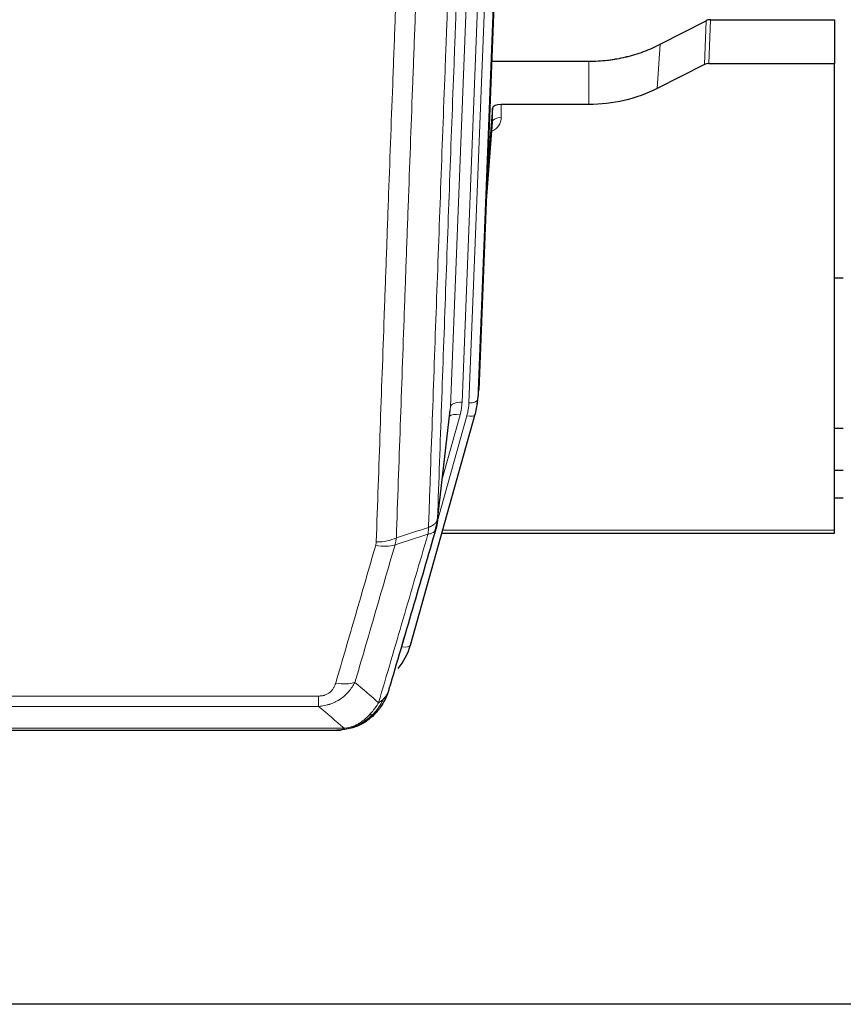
# Model space of a CAD drawing. Header units: inches. Extents: x 0 to 23760, y -13 to 16800.
# Tile 37 of 223: x 5598 to 5880, y 5931 to 6268. Entities that reach past the tile are written whole.
import ezdxf

# ---------------------------------------------------------------- set-up
doc = ezdxf.new("R2010")
doc.units = ezdxf.units.IN
doc.layers.add('254', color=7, linetype='Continuous', true_color=0xffffff)

msp = doc.modelspace()

# ---------------------------------------------------------------- linework, layer by layer
at = {"layer": '254', "color": 2, "linetype": 'Continuous', "lineweight": 25}
for p, q in [((5768.261, 6474.233), (5755.143, 6141.031)), ((5817.174, 6259.127), (5832.853, 6267.155)), ((5834.352, 6267.511), (5876.739, 6267.511)), ((5876.739, 6267.511), (5876.739, 6252.521)), ((5759.564, 6253.319), (5792.739, 6253.319)), ((5832.283, 6252.169), (5816.118, 6243.995)), ((5833.781, 6252.521), (5876.739, 6252.521)), ((5876.739, 6093.04), (5876.739, 6252.521)), ((5792.739, 6238.509), (5762.836, 6238.509)), ((5759.837, 6237.259), (5758.015, 6213.977)), ((5759.848, 6232.682), (5759.837, 6237.259)), ((5757.634, 6204.303), (5759.841, 6232.502)), ((5879.7, 6179.235), (5876.689, 6179.235)), ((5754.647, 6136.188), (5755.021, 6139.447)), ((5740.93, 6095.527), (5745.346, 6134.046)), ((5731.792, 6053.839), (5753.966, 6132.726)), ((5753.966, 6132.725), (5753.985, 6132.822)), ((5876.73, 6127.991), (5879.723, 6127.991)), ((5879.734, 6113.449), (5876.732, 6113.449)), ((5879.734, 6104.024), (5876.732, 6104.024)), ((5876.739, 6092.01), (5876.739, 6093.04)), ((5742.519, 6092.01), (5876.739, 6092.01)), ((5713.741, 6026.224), (5713.841, 6026.252)), ((5488.678, 6024.748), (5706.799, 6024.748)), ((6402.239, 5931.075), (5265.239, 5931.075))]:
    msp.add_line(p, q, dxfattribs=at)
at = {"layer": '254', "color": 110, "linetype": 'Continuous', "lineweight": 13}
for p, q in [((5767.88, 6470.795), (5754.769, 6137.773)), ((5745.436, 6135.219), (5758.502, 6467.113)), ((5762.494, 6468.74), (5749.428, 6136.846)), ((5751.775, 6136.553), (5764.886, 6469.575)), ((5832.283, 6252.169), (5832.853, 6267.155)), ((5834.352, 6267.511), (5833.781, 6252.521)), ((5816.118, 6243.995), (5817.174, 6259.127)), ((5792.739, 6238.509), (5792.739, 6253.319)), ((5762.836, 6238.509), (5762.846, 6234.093)), ((5757.641, 6204.495), (5759.848, 6232.682)), ((5754.769, 6137.773), (5755.143, 6141.031)), ((5741.059, 6097.038), (5745.436, 6135.219)), ((5741.005, 6096.318), (5751.078, 6132.152)), ((5742.705, 6111.007), (5748.731, 6132.445)), ((5742.806, 6093.04), (5876.739, 6093.04)), ((5728.904, 6053.266), (5733.63, 6070.077)), ((5495.067, 6036.412), (5700.41, 6036.412)), ((5700.41, 6032.878), (5700.41, 6036.412)), ((5700.41, 6032.878), (5495.067, 6032.878)), ((5713.841, 6026.252), (5713.91, 6026.409)), ((5486.336, 6025.41), (5709.141, 6025.41))]:
    msp.add_line(p, q, dxfattribs=at)
at = {"layer": '254', "color": 2, "linetype": 'Continuous', "lineweight": 25}
for centre, major_axis, ratio, start_param, end_param in [((5834.353, 6264.848), (3, -0.007), 0.8874311, 1.5734878, 2.096692), ((5833.784, 6249.892), (3, -0.011), 0.8761328, 1.5751062, 2.0983104), ((5762.836, 6237.215), (-3, 0), 0.4313147, 4.7122344, 6.2494043), ((5727.757, 6138.689), (27.027, -0.37), 0.8864308, 6.0512739, 6.2604253), ((5705.597, 6059.853), (27.014, -0.465), 0.8900028, 5.6785113, 6.0539117)]:
    msp.add_ellipse(centre, major_axis=major_axis, ratio=ratio, start_param=start_param, end_param=end_param, dxfattribs=at)
at = {"layer": '254', "color": 110, "linetype": 'Continuous', "lineweight": 13}
for centre, major_axis, ratio, start_param, end_param in [((5756.843, 6234.093), (6.003, -0.046), 0.8757409, 5.1963204, 6.2920244), ((5762.846, 6232.639), (-3, -0.007), 0.4848086, 4.7112485, 6.2484184), ((5749.428, 6134.999), (3.997, -0.157), 0.4614673, 1.5889619, 3.1073983), ((5725.41, 6137.596), (24.033, -0.038), 0.8858289, 6.0405671, 6.2497185), ((5751.775, 6137.938), (2.998, -0.118), 0.4614673, 4.7305545, 6.248991), ((5727.757, 6137.303), (24.033, -0.038), 0.8858289, 6.0405671, 6.2497185), ((5748.731, 6130.598), (3.851, -1.082), 0.4480327, 1.6960734, 2.8915811), ((5751.078, 6133.537), (2.888, -0.812), 0.4480327, 4.837666, 6.2831701), ((5720.106, 6094.689), (-9.994, 0.345), 0.559112, 1.5901207, 2.34753), ((5719.918, 6093.516), (-9.604, 2.788), 0.5442898, 1.7274916, 2.473129), ((5728.904, 6054.651), (2.888, -0.812), 0.4480327, 4.837666, 6.2831701), ((5706.257, 6046.633), (9.598, -2.808), 0.562843, 4.8755761, 5.6185342)]:
    msp.add_ellipse(centre, major_axis=major_axis, ratio=ratio, start_param=start_param, end_param=end_param, dxfattribs=at)
for points, knots in [([(5753.255, 6419.707), (5752.685, 6405.707), (5751.56, 6377.839), (5750.466, 6350.236), (5749.657, 6329.632), (5749.255, 6319.355), (5748.791, 6307.408), (5748.594, 6302.297), (5748.462, 6298.892), (5748.396, 6297.19), (5748.069, 6288.688), (5747.678, 6278.512), (5747.228, 6266.687), (5747.036, 6261.628), (5746.908, 6258.259), (5746.845, 6256.575), (5746.272, 6241.431), (5745.271, 6214.662), (5743.816, 6174.969), (5742.41, 6135.735), (5741.504, 6109.886), (5741.059, 6097.038)], [0, 0, 0, 0, 0.125, 0.25, 0.25, 0.3125, 0.34375, 0.359375, 0.359375, 0.375, 0.375, 0.4375, 0.46875, 0.484375, 0.484375, 0.5, 0.5, 0.625, 0.75, 0.875, 1, 1, 1, 1]), ([(5737.97, 6094.03), (5738.026, 6095.642), (5738.082, 6097.255), (5738.194, 6100.484), (5738.362, 6105.332), (5738.758, 6116.667), (5739.101, 6126.426), (5739.795, 6146.003), (5740.735, 6172.259), (5742.193, 6212.104), (5743.198, 6238.974), (5743.772, 6254.176), (5743.835, 6255.866), (5743.963, 6259.249), (5744.156, 6264.326), (5744.607, 6276.197), (5744.999, 6286.411), (5745.327, 6294.946), (5745.393, 6296.654), (5745.525, 6300.072), (5745.723, 6305.202), (5746.189, 6317.194), (5746.591, 6327.51), (5747.403, 6348.192), (5748.5, 6375.9), (5749.628, 6403.873), (5750.199, 6417.926)], [0, 0, 0, 0, 0.015625, 0.015625, 0.03125, 0.0625, 0.125, 0.125, 0.25, 0.375, 0.5, 0.5, 0.515625, 0.515625, 0.53125, 0.5625, 0.625, 0.625, 0.640625, 0.640625, 0.65625, 0.6875, 0.75, 0.75, 0.875, 1, 1, 1, 1]), ([(5720.106, 6089.095), (5720.543, 6101.809), (5721.434, 6127.387), (5722.354, 6153.266), (5723.056, 6172.789), (5723.292, 6179.316), (5723.768, 6192.407), (5724.008, 6198.971), (5724.733, 6218.72), (5725.225, 6231.957), (5725.848, 6248.593), (5725.973, 6251.924), (5726.225, 6258.594), (5726.603, 6268.612), (5726.985, 6278.667), (5727.756, 6298.825), (5728.798, 6325.834), (5730.406, 6366.738), (5731.507, 6394.268), (5732.064, 6408.098)], [0, 0, 0, 0, 0.125, 0.25, 0.25, 0.3125, 0.3125, 0.375, 0.375, 0.5, 0.5, 0.53125, 0.53125, 0.5625, 0.625, 0.625, 0.75, 0.875, 1, 1, 1, 1]), ([(5738.947, 6409.059), (5738.389, 6395.246), (5737.287, 6367.751), (5735.677, 6326.899), (5734.634, 6299.925), (5733.862, 6279.792), (5733.479, 6269.75), (5733.1, 6259.745), (5732.849, 6253.083), (5732.723, 6249.756), (5732.099, 6233.142), (5731.607, 6219.921), (5730.881, 6200.197), (5730.641, 6193.641), (5730.164, 6180.567), (5729.928, 6174.049), (5729.225, 6154.551), (5728.303, 6128.704), (5727.412, 6103.159), (5726.973, 6090.461)], [0, 0, 0, 0, 0.125, 0.25, 0.375, 0.375, 0.4375, 0.46875, 0.46875, 0.5, 0.5, 0.625, 0.625, 0.6875, 0.6875, 0.75, 0.75, 0.875, 1, 1, 1, 1]), ([(5737.97, 6094.03), (5737.983, 6094.035), (5738.008, 6094.044), (5738.046, 6094.059), (5738.084, 6094.073), (5738.122, 6094.088), (5738.161, 6094.103), (5738.199, 6094.119), (5738.238, 6094.135), (5738.276, 6094.151), (5738.315, 6094.167), (5738.354, 6094.183), (5738.393, 6094.2), (5738.432, 6094.217), (5738.471, 6094.235), (5738.51, 6094.252), (5738.549, 6094.27), (5738.588, 6094.288), (5738.627, 6094.307), (5738.666, 6094.326), (5738.705, 6094.345), (5738.745, 6094.364), (5738.784, 6094.384), (5738.823, 6094.404), (5738.862, 6094.424), (5738.902, 6094.445), (5738.941, 6094.466), (5738.98, 6094.487), (5739.019, 6094.509), (5739.058, 6094.531), (5739.097, 6094.553), (5739.136, 6094.575), (5739.174, 6094.598), (5739.213, 6094.621), (5739.252, 6094.645), (5739.29, 6094.668), (5739.329, 6094.693), (5739.367, 6094.717), (5739.405, 6094.742), (5739.443, 6094.767), (5739.481, 6094.792), (5739.518, 6094.818), (5739.556, 6094.844), (5739.593, 6094.871), (5739.63, 6094.898), (5739.667, 6094.925), (5739.704, 6094.952), (5739.74, 6094.98), (5739.777, 6095.008), (5739.813, 6095.037), (5739.848, 6095.066), (5739.884, 6095.095), (5739.919, 6095.124), (5739.954, 6095.154), (5739.988, 6095.185), (5740.023, 6095.215), (5740.057, 6095.246), (5740.09, 6095.278), (5740.123, 6095.309), (5740.159, 6095.343), (5740.196, 6095.38), (5740.234, 6095.42), (5740.271, 6095.459), (5740.308, 6095.499), (5740.344, 6095.539), (5740.379, 6095.579), (5740.413, 6095.619), (5740.447, 6095.66), (5740.479, 6095.701), (5740.511, 6095.742), (5740.542, 6095.783), (5740.572, 6095.824), (5740.601, 6095.866), (5740.629, 6095.908), (5740.657, 6095.949), (5740.684, 6095.991), (5740.709, 6096.034), (5740.734, 6096.076), (5740.758, 6096.119), (5740.781, 6096.161), (5740.804, 6096.204), (5740.825, 6096.247), (5740.846, 6096.29), (5740.865, 6096.333), (5740.884, 6096.377), (5740.902, 6096.42), (5740.919, 6096.464), (5740.935, 6096.507), (5740.95, 6096.551), (5740.965, 6096.595), (5740.978, 6096.639), (5740.991, 6096.683), (5741.003, 6096.727), (5741.013, 6096.771), (5741.023, 6096.816), (5741.032, 6096.86), (5741.041, 6096.905), (5741.048, 6096.949), (5741.054, 6096.994), (5741.058, 6097.024), (5741.059, 6097.038)], [0, 0, 0, 0, 0.0069372, 0.0139334, 0.0209887, 0.028103, 0.0352764, 0.0425088, 0.0498003, 0.0571509, 0.0645605, 0.0720292, 0.0795569, 0.0871437, 0.0947896, 0.1024945, 0.1102584, 0.1180815, 0.1259636, 0.1339048, 0.141905, 0.1499643, 0.1580827, 0.1662601, 0.1744966, 0.1827922, 0.1911468, 0.1995605, 0.2080333, 0.2165651, 0.225156, 0.233806, 0.2425151, 0.2512832, 0.2601104, 0.2689967, 0.277942, 0.2869465, 0.29601, 0.3051325, 0.3143142, 0.3235549, 0.3328547, 0.3422136, 0.3516315, 0.3611085, 0.3706446, 0.3802398, 0.3898941, 0.3996074, 0.4093798, 0.4192113, 0.4291019, 0.4390515, 0.4490602, 0.459128, 0.4692549, 0.4794409, 0.4896859, 0.4999901, 0.5124905, 0.524991, 0.5374914, 0.5499918, 0.5624922, 0.5749926, 0.587493, 0.5999934, 0.6124937, 0.6249941, 0.6374944, 0.6499948, 0.6624951, 0.6749954, 0.6874957, 0.699996, 0.7124963, 0.7249966, 0.7374968, 0.7499971, 0.7624973, 0.7749976, 0.7874978, 0.799998, 0.8124982, 0.8249984, 0.8374986, 0.8499988, 0.8624989, 0.8749991, 0.8874992, 0.8999993, 0.9124995, 0.9249996, 0.9374997, 0.9499998, 0.9624998, 0.9749999, 0.9875, 1, 1, 1, 1]), ([(5737.97, 6094.03), (5737.949, 6093.629), (5737.934, 6093.242), (5737.876, 6092.484), (5737.833, 6092.111), (5737.758, 6091.739)], [0, 0, 0, 0, 0.5, 0.5, 1, 1, 1, 1]), ([(5737.758, 6091.739), (5738.167, 6091.774), (5738.54, 6091.843), (5739.198, 6092.047), (5739.483, 6092.181), (5739.955, 6092.503), (5740.141, 6092.691), (5740.404, 6093.111), (5740.482, 6093.342), (5740.503, 6093.588)], [0, 0, 0, 0, 0.25, 0.25, 0.5, 0.5, 0.75, 0.75, 1, 1, 1, 1]), ([(5720.904, 6034.129), (5722.302, 6038.884), (5723.701, 6043.65), (5726.504, 6053.206), (5727.907, 6057.996), (5732.12, 6072.399), (5734.936, 6082.046), (5737.758, 6091.739)], [0, 0, 0, 0, 0.25, 0.25, 0.5, 0.5, 1, 1, 1, 1]), ([(5706.257, 6040.847), (5707.391, 6044.739), (5708.526, 6048.639), (5710.799, 6056.454), (5711.936, 6060.369), (5715.351, 6072.137), (5717.633, 6080.013), (5719.918, 6087.918)], [0, 0, 0, 0, 0.25, 0.25, 0.5, 0.5, 1, 1, 1, 1]), ([(5726.515, 6088.089), (5724.226, 6080.196), (5721.942, 6072.333), (5718.523, 6060.583), (5717.384, 6056.674), (5715.109, 6048.871), (5713.972, 6044.978), (5712.837, 6041.092)], [0, 0, 0, 0, 0.5, 0.5, 0.75, 0.75, 1, 1, 1, 1]), ([(5720.106, 6089.095), (5720.099, 6088.896), (5720.08, 6088.699), (5720.018, 6088.306), (5719.974, 6088.112), (5719.918, 6087.918)], [0, 0, 0, 0, 0.5, 0.5, 1, 1, 1, 1]), ([(5712.837, 6041.092), (5712.539, 6040.524), (5712.213, 6039.977), (5711.5, 6038.925), (5711.114, 6038.421), (5710.485, 6037.699), (5710.213, 6037.405), (5709.928, 6037.12), (5709.813, 6037.007), (5709.755, 6036.951), (5709.579, 6036.785), (5709.461, 6036.675), (5708.858, 6036.139), (5708.349, 6035.743), (5707.677, 6035.288), (5707.541, 6035.199), (5707.334, 6035.069), (5707.264, 6035.026), (5707.125, 6034.942), (5707.054, 6034.901), (5706.702, 6034.696), (5706.415, 6034.542), (5705.539, 6034.108), (5704.934, 6033.858), (5704.231, 6033.621), (5704.152, 6033.595), (5703.995, 6033.545), (5703.915, 6033.521), (5703.677, 6033.449), (5703.518, 6033.404), (5703.038, 6033.277), (5702.716, 6033.203), (5701.741, 6033.012), (5701.08, 6032.925), (5700.41, 6032.878)], [0, 0, 0, 0, 0.125, 0.125, 0.25, 0.25, 0.3125, 0.328125, 0.328125, 0.34375, 0.34375, 0.375, 0.375, 0.5, 0.5, 0.53125, 0.53125, 0.546875, 0.546875, 0.5625, 0.5625, 0.625, 0.625, 0.75, 0.75, 0.765625, 0.765625, 0.78125, 0.78125, 0.8125, 0.8125, 0.875, 0.875, 1, 1, 1, 1]), ([(5706.257, 6040.847), (5706.236, 6040.775), (5706.214, 6040.703), (5706.168, 6040.559), (5706.144, 6040.488), (5706.068, 6040.275), (5706.014, 6040.134), (5705.896, 6039.856), (5705.832, 6039.718), (5705.696, 6039.447), (5705.623, 6039.313), (5705.465, 6039.049), (5705.381, 6038.918), (5705.246, 6038.726), (5705.199, 6038.663), (5705.103, 6038.537), (5705.053, 6038.474), (5704.899, 6038.29), (5704.791, 6038.171), (5704.563, 6037.942), (5704.444, 6037.832), (5704.254, 6037.673), (5704.157, 6037.595), (5704.056, 6037.52), (5703.988, 6037.471), (5703.953, 6037.446), (5703.779, 6037.326), (5703.634, 6037.237), (5703.187, 6036.988), (5702.871, 6036.849), (5702.45, 6036.709), (5702.365, 6036.683), (5702.192, 6036.634), (5702.105, 6036.612), (5701.844, 6036.55), (5701.668, 6036.516), (5701.313, 6036.463), (5701.134, 6036.444), (5700.774, 6036.418), (5700.593, 6036.412), (5700.41, 6036.412)], [0, 0, 0, 0, 0.03125, 0.03125, 0.0625, 0.0625, 0.125, 0.125, 0.1875, 0.1875, 0.25, 0.25, 0.3125, 0.3125, 0.34375, 0.34375, 0.375, 0.375, 0.4375, 0.4375, 0.5, 0.5, 0.53125, 0.546875, 0.546875, 0.5625, 0.5625, 0.625, 0.625, 0.75, 0.75, 0.78125, 0.78125, 0.8125, 0.8125, 0.875, 0.875, 0.9375, 0.9375, 1, 1, 1, 1]), ([(5723.822, 6037.044), (5723.783, 6036.974), (5723.742, 6036.904), (5723.575, 6036.626), (5723.436, 6036.422), (5723.132, 6036.026), (5722.968, 6035.832), (5722.733, 6035.583), (5722.673, 6035.521), (5722.611, 6035.46)], [0, 0, 0, 0, 0.125, 0.125, 0.5, 0.5, 0.875, 0.875, 1, 1, 1, 1]), ([(5720.904, 6034.129), (5720.211, 6033.014), (5719.445, 6031.917), (5718.318, 6030.567), (5718.028, 6030.239), (5717.729, 6029.922)], [0, 0, 0, 0, 0.75, 0.75, 1, 1, 1, 1]), ([(5722.611, 6035.46), (5721.913, 6034.007), (5721.042, 6032.613), (5719.681, 6030.93), (5719.324, 6030.524), (5718.953, 6030.135)], [0, 0, 0, 0, 0.75, 0.75, 1, 1, 1, 1]), ([(5722.611, 6035.46), (5722.488, 6035.338), (5722.36, 6035.218), (5722.028, 6034.926), (5721.817, 6034.758), (5721.376, 6034.433), (5721.145, 6034.278), (5720.904, 6034.129)], [0, 0, 0, 0, 0.25, 0.25, 0.625, 0.625, 1, 1, 1, 1]), ([(5717.729, 6029.922), (5717.579, 6029.764), (5717.428, 6029.609), (5716.813, 6029), (5716.334, 6028.572), (5715.34, 6027.785), (5714.825, 6027.427), (5714.118, 6027.003), (5713.94, 6026.901), (5713.759, 6026.804)], [0, 0, 0, 0, 0.125, 0.125, 0.5, 0.5, 0.875, 0.875, 1, 1, 1, 1]), ([(5718.953, 6030.135), (5718.854, 6030.109), (5718.753, 6030.086), (5718.496, 6030.035), (5718.339, 6030.011), (5718.028, 6029.967), (5717.875, 6029.947), (5717.729, 6029.922)], [0, 0, 0, 0, 0.25, 0.25, 0.625, 0.625, 1, 1, 1, 1]), ([(5719.939, 6030.62), (5719.908, 6030.593), (5719.876, 6030.567), (5719.741, 6030.466), (5719.628, 6030.396), (5719.379, 6030.274), (5719.243, 6030.222), (5719.051, 6030.162), (5719.002, 6030.148), (5718.953, 6030.135)], [0, 0, 0, 0, 0.125, 0.125, 0.5, 0.5, 0.875, 0.875, 1, 1, 1, 1]), ([(5713.759, 6026.804), (5713.399, 6026.609), (5713.032, 6026.433), (5711.538, 6025.806), (5710.362, 6025.512), (5709.141, 6025.41)], [0, 0, 0, 0, 0.25, 0.25, 1, 1, 1, 1]), ([(5713.91, 6026.409), (5713.911, 6026.439), (5713.91, 6026.472), (5713.896, 6026.557), (5713.88, 6026.612), (5713.832, 6026.716), (5713.8, 6026.765), (5713.759, 6026.804)], [0, 0, 0, 0, 0.25, 0.25, 0.625, 0.625, 1, 1, 1, 1]), ([(5708.271, 6024.89), (5708.279, 6024.892), (5708.295, 6024.896), (5708.318, 6024.901), (5708.342, 6024.907), (5708.365, 6024.913), (5708.387, 6024.919), (5708.409, 6024.924), (5708.431, 6024.931), (5708.453, 6024.937), (5708.474, 6024.943), (5708.495, 6024.949), (5708.516, 6024.956), (5708.536, 6024.962), (5708.556, 6024.969), (5708.576, 6024.975), (5708.595, 6024.982), (5708.614, 6024.989), (5708.633, 6024.995), (5708.651, 6025.002), (5708.669, 6025.009), (5708.687, 6025.017), (5708.704, 6025.024), (5708.721, 6025.031), (5708.738, 6025.038), (5708.754, 6025.046), (5708.77, 6025.053), (5708.786, 6025.061), (5708.801, 6025.068), (5708.816, 6025.076), (5708.831, 6025.084), (5708.845, 6025.091), (5708.859, 6025.099), (5708.873, 6025.107), (5708.886, 6025.115), (5708.9, 6025.123), (5708.912, 6025.131), (5708.925, 6025.139), (5708.937, 6025.148), (5708.948, 6025.156), (5708.96, 6025.164), (5708.971, 6025.173), (5708.981, 6025.181), (5708.992, 6025.19), (5709.002, 6025.198), (5709.012, 6025.207), (5709.021, 6025.216), (5709.03, 6025.225), (5709.039, 6025.233), (5709.047, 6025.242), (5709.055, 6025.251), (5709.063, 6025.26), (5709.07, 6025.269), (5709.077, 6025.278), (5709.084, 6025.287), (5709.091, 6025.297), (5709.097, 6025.306), (5709.102, 6025.315), (5709.108, 6025.324), (5709.113, 6025.334), (5709.118, 6025.343), (5709.122, 6025.353), (5709.126, 6025.362), (5709.13, 6025.372), (5709.133, 6025.381), (5709.136, 6025.391), (5709.139, 6025.401), (5709.141, 6025.407), (5709.141, 6025.41)], [0, 0, 0, 0, 0.0185022, 0.0368847, 0.0551481, 0.073293, 0.0913199, 0.1092294, 0.1270222, 0.1446988, 0.1622598, 0.1797059, 0.1970378, 0.2142561, 0.2313614, 0.2483544, 0.265236, 0.2820066, 0.2986672, 0.3152184, 0.331661, 0.3479958, 0.3642235, 0.380345, 0.3963611, 0.4122725, 0.4280803, 0.4437851, 0.459388, 0.4748898, 0.4902915, 0.5055939, 0.5207981, 0.535905, 0.5509156, 0.565831, 0.5806521, 0.5953801, 0.6100159, 0.6245607, 0.6390157, 0.6533819, 0.6676604, 0.6818526, 0.6959596, 0.7099825, 0.7239227, 0.7377815, 0.75156, 0.7652597, 0.7788818, 0.7924277, 0.8058989, 0.8192966, 0.8326224, 0.8458776, 0.8590638, 0.8721825, 0.8852351, 0.8982233, 0.9111485, 0.9240124, 0.9368166, 0.9495628, 0.9622525, 0.9748874, 0.9874694, 1, 1, 1, 1])]:
    msp.add_open_spline(points, degree=3, knots=knots, dxfattribs=at)
at = {"layer": '254', "color": 2, "linetype": 'Continuous', "lineweight": 25}
for points, knots in [([(5792.739, 6253.319), (5793.809, 6253.319), (5795.944, 6253.381), (5798.069, 6253.568), (5799.395, 6253.723), (5799.66, 6253.756), (5800.189, 6253.825), (5800.98, 6253.936), (5801.768, 6254.063), (5803.339, 6254.34), (5804.379, 6254.556), (5805.541, 6254.832), (5805.67, 6254.864), (5805.927, 6254.927), (5806.313, 6255.024), (5807.209, 6255.258), (5807.969, 6255.475), (5809.479, 6255.931), (5811.466, 6256.596), (5813.4, 6257.373), (5815.308, 6258.207), (5816.248, 6258.652), (5817.174, 6259.127)], [0, 0, 0, 0, 0.125, 0.25, 0.25, 0.28125, 0.28125, 0.3125, 0.375, 0.375, 0.5, 0.5, 0.515625, 0.515625, 0.53125, 0.5625, 0.625, 0.625, 0.75, 0.875, 0.875, 1, 1, 1, 1]), ([(5816.118, 6243.995), (5812.585, 6242.208), (5808.783, 6240.829), (5800.9, 6238.98), (5796.82, 6238.509), (5792.739, 6238.509)], [0, 0, 0, 0, 0.5, 0.5, 1, 1, 1, 1]), ([(5741.059, 6097.038), (5741.059, 6097.028), (5741.058, 6096.988), (5741.054, 6096.902), (5741.047, 6096.762), (5741.036, 6096.57), (5741.017, 6096.323), (5740.988, 6096.024), (5740.947, 6095.673), (5740.903, 6095.373), (5740.864, 6095.142), (5740.839, 6094.999), (5740.813, 6094.86), (5740.786, 6094.724), (5740.758, 6094.593), (5740.731, 6094.466), (5740.702, 6094.343), (5740.674, 6094.223), (5740.646, 6094.108), (5740.617, 6093.996), (5740.588, 6093.889), (5740.56, 6093.785), (5740.532, 6093.685), (5740.513, 6093.62), (5740.503, 6093.588)], [0, 0, 0, 0, 0.0092499, 0.0337179, 0.073404, 0.128308, 0.1984299, 0.2837694, 0.3843264, 0.5001005, 0.5424888, 0.5838484, 0.6241794, 0.6634821, 0.7017567, 0.7390032, 0.7752221, 0.8104134, 0.8445775, 0.8777146, 0.909825, 0.9409091, 0.9709673, 1, 1, 1, 1]), ([(5740.503, 6093.588), (5737.817, 6084.377), (5735.138, 6075.207), (5731.127, 6061.514), (5729.791, 6056.96), (5727.124, 6047.874), (5725.791, 6043.341), (5724.461, 6038.818)], [0, 0, 0, 0, 0.5, 0.5, 0.75, 0.75, 1, 1, 1, 1]), ([(5723.822, 6037.044), (5723.209, 6035.304), (5722.313, 6033.616), (5720.784, 6031.58), (5720.374, 6031.089), (5719.939, 6030.62)], [0, 0, 0, 0, 0.75, 0.75, 1, 1, 1, 1]), ([(5724.461, 6038.818), (5724.455, 6038.796), (5724.443, 6038.752), (5724.425, 6038.686), (5724.407, 6038.621), (5724.388, 6038.556), (5724.37, 6038.49), (5724.351, 6038.426), (5724.332, 6038.361), (5724.313, 6038.297), (5724.293, 6038.233), (5724.274, 6038.17), (5724.254, 6038.106), (5724.235, 6038.043), (5724.215, 6037.981), (5724.195, 6037.918), (5724.174, 6037.856), (5724.154, 6037.794), (5724.133, 6037.732), (5724.113, 6037.671), (5724.092, 6037.61), (5724.071, 6037.549), (5724.05, 6037.489), (5724.029, 6037.429), (5724.007, 6037.369), (5723.986, 6037.309), (5723.964, 6037.25), (5723.943, 6037.191), (5723.921, 6037.132), (5723.899, 6037.074), (5723.877, 6037.016), (5723.854, 6036.958), (5723.832, 6036.9), (5723.81, 6036.843), (5723.787, 6036.786), (5723.764, 6036.729), (5723.742, 6036.673), (5723.719, 6036.616), (5723.696, 6036.561), (5723.673, 6036.505), (5723.65, 6036.45), (5723.627, 6036.395), (5723.603, 6036.34), (5723.58, 6036.285), (5723.556, 6036.231), (5723.533, 6036.177), (5723.509, 6036.124), (5723.486, 6036.07), (5723.462, 6036.017), (5723.438, 6035.965), (5723.414, 6035.912), (5723.39, 6035.86), (5723.366, 6035.808), (5723.342, 6035.756), (5723.318, 6035.705), (5723.293, 6035.654), (5723.269, 6035.603), (5723.245, 6035.552), (5723.22, 6035.502), (5723.196, 6035.452), (5723.171, 6035.403), (5723.147, 6035.353), (5723.122, 6035.304), (5723.098, 6035.255), (5723.073, 6035.206), (5723.048, 6035.158), (5723.03, 6035.122), (5723.019, 6035.102), (5723.017, 6035.098)], [0, 0, 0, 0, 0.0171812, 0.0343046, 0.0513704, 0.0683783, 0.0853286, 0.1022212, 0.119056, 0.1358331, 0.1525524, 0.1692141, 0.185818, 0.2023642, 0.2188526, 0.2352834, 0.2516564, 0.2679717, 0.2842292, 0.3004291, 0.3165712, 0.3326555, 0.3486822, 0.3646511, 0.3805623, 0.3964158, 0.4122116, 0.4279496, 0.4436299, 0.4592525, 0.4748173, 0.4903244, 0.5057738, 0.5211655, 0.5364994, 0.5517757, 0.5669942, 0.5821549, 0.597258, 0.6123033, 0.6272909, 0.6422208, 0.6570929, 0.6719073, 0.686664, 0.701363, 0.7160042, 0.7305878, 0.7451136, 0.7595816, 0.773992, 0.7883446, 0.8026395, 0.8168767, 0.8310561, 0.8451778, 0.8592418, 0.8732481, 0.8871967, 0.9010875, 0.9149206, 0.928696, 0.9424136, 0.9560736, 0.9696758, 0.9832203, 0.996707, 1, 1, 1, 1]), ([(5724.461, 6038.818), (5724.376, 6038.358), (5724.234, 6037.907), (5723.971, 6037.328), (5723.899, 6037.185), (5723.822, 6037.044)], [0, 0, 0, 0, 0.75, 0.75, 1, 1, 1, 1]), ([(5718.953, 6030.135), (5718.767, 6029.94), (5718.578, 6029.75), (5717.806, 6029.007), (5717.196, 6028.491), (5715.927, 6027.553), (5715.267, 6027.131), (5714.366, 6026.638), (5714.138, 6026.521), (5713.91, 6026.409)], [0, 0, 0, 0, 0.125, 0.125, 0.5, 0.5, 0.875, 0.875, 1, 1, 1, 1]), ([(5719.939, 6030.62), (5719.721, 6030.385), (5719.498, 6030.156), (5718.624, 6029.306), (5717.934, 6028.725), (5717.207, 6028.199)], [0, 0, 0, 0, 0.2626999, 0.2626999, 1, 1, 1, 1]), ([(5720.318, 6031.09), (5720.262, 6030.988), (5720.193, 6030.885), (5720.057, 6030.729), (5720.001, 6030.673), (5719.939, 6030.62)], [0, 0, 0, 0, 0.6295096, 0.6295096, 1, 1, 1, 1]), ([(5713.91, 6026.409), (5713.452, 6026.186), (5712.988, 6025.987), (5711.118, 6025.285), (5709.681, 6024.979), (5708.271, 6024.89)], [0, 0, 0, 0, 0.25, 0.25, 1, 1, 1, 1]), ([(5713.741, 6026.224), (5713.163, 6025.974), (5712.575, 6025.754), (5711.894, 6025.54), (5711.807, 6025.513), (5711.719, 6025.487)], [0, 0, 0, 0, 0.8717446, 0.8717446, 1, 1, 1, 1]), ([(5706.599, 6024.75), (5706.614, 6024.75), (5706.642, 6024.749), (5706.683, 6024.749), (5706.724, 6024.748), (5706.763, 6024.748), (5706.802, 6024.748), (5706.839, 6024.748), (5706.876, 6024.748), (5706.911, 6024.748), (5706.945, 6024.749), (5706.978, 6024.75), (5707.01, 6024.75), (5707.041, 6024.751), (5707.071, 6024.752), (5707.1, 6024.753), (5707.128, 6024.754), (5707.155, 6024.755), (5707.181, 6024.756), (5707.205, 6024.757), (5707.229, 6024.759), (5707.252, 6024.76), (5707.273, 6024.761), (5707.294, 6024.762), (5707.313, 6024.763), (5707.332, 6024.764), (5707.349, 6024.765), (5707.365, 6024.766), (5707.381, 6024.768), (5707.395, 6024.768), (5707.408, 6024.769), (5707.42, 6024.77), (5707.431, 6024.771), (5707.441, 6024.772), (5707.45, 6024.773), (5707.458, 6024.773), (5707.464, 6024.774), (5707.47, 6024.774), (5707.475, 6024.774), (5707.487, 6024.776), (5707.508, 6024.777), (5707.537, 6024.78), (5707.566, 6024.782), (5707.594, 6024.785), (5707.622, 6024.788), (5707.65, 6024.791), (5707.677, 6024.794), (5707.704, 6024.797), (5707.73, 6024.8), (5707.757, 6024.803), (5707.783, 6024.806), (5707.808, 6024.81), (5707.834, 6024.813), (5707.859, 6024.816), (5707.883, 6024.82), (5707.908, 6024.823), (5707.932, 6024.827), (5707.955, 6024.831), (5707.979, 6024.834), (5708.002, 6024.838), (5708.024, 6024.842), (5708.047, 6024.846), (5708.069, 6024.849), (5708.09, 6024.853), (5708.112, 6024.857), (5708.133, 6024.861), (5708.153, 6024.865), (5708.174, 6024.869), (5708.194, 6024.873), (5708.214, 6024.878), (5708.233, 6024.882), (5708.252, 6024.886), (5708.264, 6024.889), (5708.271, 6024.89)], [0, 0, 0, 0, 0.0247661, 0.0489206, 0.0724636, 0.0953949, 0.1177147, 0.1394229, 0.1605195, 0.1810045, 0.2008779, 0.2201398, 0.23879, 0.2568287, 0.2742558, 0.2910713, 0.3072753, 0.3228676, 0.3378484, 0.3522176, 0.3659752, 0.3791212, 0.3916556, 0.4035785, 0.4148897, 0.4255894, 0.4356775, 0.445154, 0.454019, 0.4622723, 0.4699141, 0.4769443, 0.4833629, 0.48917, 0.4943654, 0.4989493, 0.5029216, 0.5062824, 0.5090316, 0.5111692, 0.5284651, 0.5456049, 0.5625886, 0.5794163, 0.5960881, 0.612604, 0.6289642, 0.6451687, 0.6612176, 0.6771111, 0.6928491, 0.7084319, 0.7238594, 0.7391318, 0.7542492, 0.7692118, 0.7840195, 0.7986726, 0.8131712, 0.8275153, 0.8417051, 0.8557408, 0.8696224, 0.8833501, 0.8969241, 0.9103445, 0.9236114, 0.936725, 0.9496856, 0.9624932, 0.975148, 0.9876502, 1, 1, 1, 1])]:
    msp.add_open_spline(points, degree=3, knots=knots, dxfattribs=at)
at = {"layer": '254', "color": 110, "linetype": 'Continuous', "lineweight": 13}
for points in [[(5726.973, 6090.461), (5730.639, 6091.653), (5734.305, 6092.842), (5737.97, 6094.03)], [(5737.758, 6091.739), (5734.011, 6090.524), (5730.263, 6089.308), (5726.515, 6088.089)], [(5726.973, 6090.461), (5726.933, 6090.054), (5726.815, 6089.252), (5726.627, 6088.473), (5726.515, 6088.089)], [(5712.837, 6041.092), (5715.541, 6038.773), (5718.23, 6036.452), (5720.904, 6034.129)], [(5709.141, 6025.41), (5706.248, 6027.902), (5703.338, 6030.392), (5700.41, 6032.878)]]:
    msp.add_open_spline(points, degree=3, dxfattribs=at)
at = {"layer": '254', "color": 2, "linetype": 'Continuous', "lineweight": 25}
for points, degree in [([(5740.186, 6092.777), (5740.936, 6095.608)], 1), ([(5713.839, 6026.251), (5715.706, 6027.085), (5717.353, 6028.306)], 2), ([(5708.334, 6024.828), (5707.752, 6024.772), (5707.173, 6024.747), (5706.599, 6024.75)], 3)]:
    msp.add_open_spline(points, degree=degree, dxfattribs=at)

doc.saveas('drawing.dxf')
